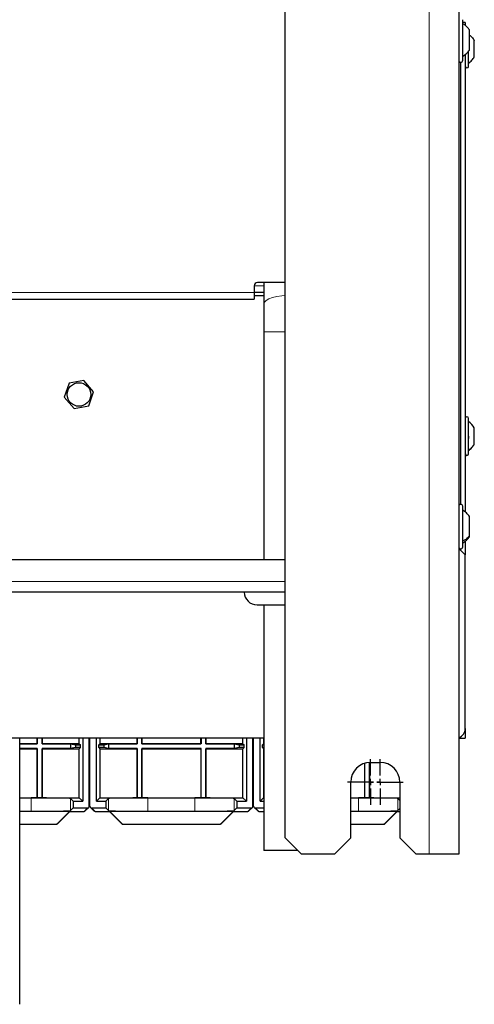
# Paper-space layout 'Blatt3' of a CAD drawing. Header units: millimetres. Extents: x 5 to 418, y 2 to 292.
# Tile 78 of 83: x 344 to 367, y 89 to 139. Entities that reach past the tile are written whole.
import ezdxf

# ---------------------------------------------------------------- set-up
doc = ezdxf.new("R2010")
doc.units = ezdxf.units.MM
doc.layers.add('SLD-0', color=7, linetype='Continuous')

# ---------------------------------------------------------------- blocks, each defined once
blk = doc.blocks.new('SW_CENTERMARKSYMBOL_21')
at = {"layer": 'SLD-0', "color": 0}
for p, q in [((0, 0.333), (0, 1.167)), ((-0.333, 0), (-1.167, 0)), ((0, 0), (-0.167, 0)), ((0, 0), (0, 0.167)), ((0, 0), (0, -0.167)), ((0, 0), (0.167, 0)), ((0.333, 0), (1.167, 0)), ((0, -0.333), (0, -1.167))]:
    blk.add_line(p, q, dxfattribs=at)
blk = doc.blocks.new('SW_CENTERMARKSYMBOL_22')
at = {"layer": 'SLD-0', "color": 0}
for p, q in [((0, 0.333), (0, 1.167)), ((-0.333, 0), (-1.167, 0)), ((0, 0), (-0.167, 0)), ((0, 0), (0, 0.167)), ((0, 0), (0, -0.167)), ((0, 0), (0.167, 0)), ((0.333, 0), (1.167, 0)), ((0, -0.333), (0, -1.167))]:
    blk.add_line(p, q, dxfattribs=at)

psp = doc.layouts.new('Blatt3')

# ---------------------------------------------------------------- linework, layer by layer
at = {"color": 7, "linetype": 'Continuous', "lineweight": 18}
for p, q in [((364.8462, 96.2268), (364.8462, 242.0601)), ((336.5962, 124.8101), (355.9295, 124.8101)), ((356.4295, 125.1435), (355.9295, 125.1435)), ((357.5128, 122.7995), (356.4295, 122.7995)), ((320.8462, 110.0935), (357.5128, 110.0935)), ((344.5841, 99.0847), (344.5841, 98.4081)), ((346.5838, 99.0504), (346.5838, 98.4424)), ((348.5252, 99.0504), (348.5252, 98.4424)), ((350.5249, 99.0847), (350.5249, 98.4081)), ((352.9175, 99.0847), (352.9175, 98.4081)), ((354.9172, 99.0504), (354.9172, 98.4424)), ((361.2508, 99.0847), (361.2508, 98.4081)), ((363.2505, 99.0504), (363.2505, 98.4424)), ((347.2727, 98.398), (347.4545, 98.5798)), ((347.6546, 98.5798), (347.8363, 98.398)), ((355.606, 98.398), (355.7878, 98.5798)), ((355.9879, 98.5798), (356.1697, 98.398)), ((345.8609, 97.7479), (345.8592, 97.7523)), ((345.9181, 97.7767), (345.9199, 97.7723)), ((349.1892, 97.7723), (349.191, 97.7767)), ((349.2499, 97.7523), (349.2481, 97.7479)), ((354.1943, 97.7479), (354.1925, 97.7523)), ((354.2514, 97.7767), (354.2532, 97.7723)), ((362.5276, 97.7479), (362.5258, 97.7523)), ((362.5847, 97.7767), (362.5865, 97.7723))]:
    psp.add_line(p, q, dxfattribs=at)
at = {"color": 7, "linetype": 'Continuous', "lineweight": 25}
for p, q in [((366.3462, 242.0601), (366.3462, 96.2268)), ((357.5128, 97.0601), (357.5128, 241.2268)), ((366.5462, 138.6907), (366.5462, 138.6935)), ((366.5462, 136.6268), (366.5462, 138.6907)), ((366.6795, 138.5518), (366.5462, 138.5518)), ((366.6795, 138.5518), (366.6795, 138.3955)), ((366.8962, 137.1482), (366.8962, 138.1721)), ((367.1378, 136.806), (367.1378, 137.631)), ((366.6795, 136.9247), (366.6795, 113.6308)), ((366.8462, 136.3185), (366.8462, 137.0877)), ((366.4295, 136.5282), (366.4295, 114.0254)), ((357.5128, 125.3101), (356.0962, 125.3101)), ((356.4295, 125.3101), (356.4295, 124.2246)), ((355.9295, 125.1435), (355.9295, 124.8101)), ((355.9295, 124.8101), (355.9295, 124.4768)), ((356.4295, 124.8101), (355.9295, 124.8101)), ((336.5962, 124.4768), (355.9295, 124.4768)), ((356.4295, 124.6435), (355.9295, 124.6435)), ((356.4295, 124.2246), (356.4295, 122.7995)), ((356.4295, 122.7995), (356.4295, 111.2268)), ((347.2636, 120.3361), (346.5167, 120.1944)), ((347.7597, 119.7602), (347.2636, 120.3361)), ((346.5167, 120.1944), (346.266, 119.4768)), ((346.266, 119.4768), (346.7621, 118.9008)), ((347.509, 119.0425), (347.7597, 119.7602)), ((346.7621, 118.9008), (347.509, 119.0425)), ((366.8462, 116.6018), (366.8462, 118.4018)), ((367.1378, 117.0957), (367.1378, 117.9143)), ((367.1378, 117.0897), (367.1378, 117.0957)), ((366.5462, 111.8601), (366.5462, 113.9268)), ((366.8962, 112.4376), (366.8962, 113.4068)), ((366.8962, 112.3802), (366.8962, 112.4376)), ((366.6795, 111.4518), (366.3462, 111.7851)), ((366.6795, 112.1562), (366.6795, 111.4518)), ((366.6795, 102.6185), (366.6795, 111.4518)), ((320.8462, 111.2268), (357.5128, 111.2268)), ((357.5128, 109.5601), (320.8462, 109.5601)), ((356.0795, 108.9101), (357.5128, 108.9101)), ((356.4295, 108.9101), (356.4295, 96.4101)), ((366.6795, 102.6185), (366.6795, 102.1185)), ((356.4295, 102.1185), (336.0962, 102.1185)), ((343.9962, 88.5798), (343.9962, 102.1185)), ((343.9962, 101.8406), (344.8878, 101.8406)), ((344.8922, 101.8362), (343.9962, 101.8362)), ((344.8878, 101.8406), (344.8878, 102.1185)), ((344.8922, 101.8362), (344.8878, 101.8406)), ((344.8922, 102.1185), (344.8922, 101.8362)), ((345.1335, 102.1185), (345.1335, 101.8362)), ((345.1335, 101.8362), (345.1378, 101.8406)), ((345.1335, 101.8362), (346.5873, 101.8362)), ((345.1378, 101.8406), (345.1378, 102.1185)), ((347.027, 101.8406), (345.1378, 101.8406)), ((346.5873, 101.8362), (346.8352, 101.7867)), ((346.5873, 101.8362), (346.5873, 101.5949)), ((346.8352, 101.7867), (347.0852, 101.7824)), ((346.8352, 101.7867), (346.8352, 101.6444)), ((347.027, 101.8406), (347.027, 102.1185)), ((347.027, 101.8406), (347.0852, 101.7824)), ((347.0852, 101.6487), (347.0852, 101.7824)), ((347.2045, 102.1185), (347.2045, 98.9131)), ((347.5378, 98.6631), (347.5378, 102.1185)), ((347.5712, 98.6631), (347.5712, 102.1185)), ((347.9046, 98.9131), (347.9046, 102.1185)), ((348.082, 101.8406), (348.0238, 101.7824)), ((348.0238, 101.7824), (348.2738, 101.7867)), ((348.0238, 101.6487), (348.0238, 101.7824)), ((348.082, 102.1185), (348.082, 101.8406)), ((349.9712, 101.8406), (348.082, 101.8406)), ((348.2738, 101.7867), (348.5217, 101.8362)), ((348.2738, 101.7867), (348.2738, 101.6444)), ((348.5217, 101.8362), (349.9755, 101.8362)), ((348.5217, 101.8362), (348.5217, 101.5949)), ((349.9712, 102.1185), (349.9712, 101.8406)), ((349.9755, 101.8362), (349.9712, 101.8406)), ((349.9755, 101.8362), (349.9755, 102.1185)), ((350.2168, 101.8362), (350.2168, 102.1185)), ((350.2168, 101.8362), (350.2212, 101.8406)), ((353.2255, 101.8362), (350.2168, 101.8362)), ((350.2212, 102.1185), (350.2212, 101.8406)), ((350.2212, 101.8406), (353.2212, 101.8406)), ((353.2212, 101.8406), (353.2212, 102.1185)), ((353.2255, 101.8362), (353.2212, 101.8406)), ((353.2255, 102.1185), (353.2255, 101.8362)), ((353.4668, 102.1185), (353.4668, 101.8362)), ((353.4668, 101.8362), (353.4712, 101.8406)), ((353.4668, 101.8362), (354.9206, 101.8362)), ((353.4712, 101.8406), (353.4712, 102.1185)), ((355.3603, 101.8406), (353.4712, 101.8406)), ((354.9206, 101.8362), (355.1685, 101.7867)), ((354.9206, 101.8362), (354.9206, 101.5949)), ((355.1685, 101.7867), (355.4185, 101.7824)), ((355.1685, 101.7867), (355.1685, 101.6444)), ((355.3603, 101.8406), (355.3603, 102.1185)), ((355.3603, 101.8406), (355.4185, 101.7824)), ((355.4185, 101.6487), (355.4185, 101.7824)), ((355.5378, 102.1185), (355.5378, 98.9131)), ((355.8712, 98.6631), (355.8712, 102.1185)), ((355.9045, 98.6631), (355.9045, 102.1185)), ((356.2379, 98.9131), (356.2379, 102.1185)), ((356.4154, 101.8406), (356.3572, 101.7824)), ((356.3572, 101.7824), (356.4295, 101.7836)), ((356.3572, 101.6487), (356.3572, 101.7824)), ((356.4154, 102.1185), (356.4154, 101.8406)), ((356.4295, 101.8406), (356.4154, 101.8406)), ((366.3462, 102.1185), (366.6795, 102.1185)), ((344.8922, 101.5949), (343.9962, 101.5949)), ((343.9962, 101.5906), (344.8878, 101.5906)), ((344.8922, 101.5949), (344.8878, 101.5906)), ((344.8878, 101.5906), (344.8878, 99.0906)), ((344.8922, 99.0949), (344.8922, 101.5949)), ((345.1335, 101.5949), (345.1378, 101.5906)), ((346.5873, 101.5949), (345.1335, 101.5949)), ((345.1335, 101.5949), (345.1335, 99.0949)), ((345.1378, 101.5906), (347.027, 101.5906)), ((345.1378, 99.0906), (345.1378, 101.5906)), ((346.8352, 101.6444), (346.5873, 101.5949)), ((347.0852, 101.6487), (346.8352, 101.6444)), ((347.0852, 101.6487), (347.027, 101.5906)), ((347.027, 99.0906), (347.027, 101.5906)), ((348.0238, 101.6487), (348.082, 101.5906)), ((348.2738, 101.6444), (348.0238, 101.6487)), ((348.082, 101.5906), (348.082, 99.0906)), ((348.082, 101.5906), (349.9712, 101.5906)), ((348.5217, 101.5949), (348.2738, 101.6444)), ((349.9755, 101.5949), (348.5217, 101.5949)), ((349.9755, 101.5949), (349.9712, 101.5906)), ((349.9712, 101.5906), (349.9712, 99.0906)), ((349.9755, 99.0949), (349.9755, 101.5949)), ((353.2255, 101.5949), (350.2168, 101.5949)), ((350.2168, 101.5949), (350.2168, 99.0949)), ((350.2168, 101.5949), (350.2212, 101.5906)), ((350.2212, 101.5906), (353.2212, 101.5906)), ((350.2212, 99.0906), (350.2212, 101.5906)), ((353.2255, 101.5949), (353.2212, 101.5906)), ((353.2212, 101.5906), (353.2212, 99.0906)), ((353.2255, 99.0949), (353.2255, 101.5949)), ((353.4668, 101.5949), (353.4712, 101.5906)), ((354.9206, 101.5949), (353.4668, 101.5949)), ((353.4668, 101.5949), (353.4668, 99.0949)), ((353.4712, 101.5906), (355.3603, 101.5906)), ((353.4712, 99.0906), (353.4712, 101.5906)), ((355.1685, 101.6444), (354.9206, 101.5949)), ((355.4185, 101.6487), (355.1685, 101.6444)), ((355.4185, 101.6487), (355.3603, 101.5906)), ((355.3603, 99.0906), (355.3603, 101.5906)), ((356.3572, 101.6487), (356.4154, 101.5906)), ((356.4295, 101.6475), (356.3572, 101.6487)), ((356.4154, 101.5906), (356.4154, 99.0906)), ((356.4154, 101.5906), (356.4295, 101.5906)), ((361.5545, 100.85), (361.5545, 99.0906)), ((361.5589, 99.0949), (361.5589, 100.8513)), ((361.8001, 100.8924), (361.8001, 99.0949)), ((361.8045, 99.0906), (361.8045, 100.8926)), ((361.8462, 100.8935), (362.3462, 100.8935)), ((360.8462, 97.0601), (360.8462, 99.8935)), ((363.3462, 99.8935), (363.3462, 97.0601)), ((343.9962, 99.0906), (344.8878, 99.0906)), ((343.9962, 99.0847), (344.5841, 99.0847)), ((344.8922, 99.0949), (344.8878, 99.0906)), ((344.8878, 99.0906), (345.1378, 99.0906)), ((345.1335, 99.0949), (344.8922, 99.0949)), ((345.1335, 99.0949), (345.1378, 99.0906)), ((345.1378, 99.0906), (347.027, 99.0906)), ((346.5838, 99.0504), (346.7212, 98.9131)), ((346.7212, 98.9131), (347.2045, 98.9131)), ((346.7212, 98.9131), (346.7212, 98.5798)), ((347.2045, 98.9131), (347.027, 99.0906)), ((348.082, 99.0906), (347.9046, 98.9131)), ((347.9046, 98.9131), (348.3878, 98.9131)), ((348.082, 99.0906), (349.9712, 99.0906)), ((348.3878, 98.9131), (348.5252, 99.0504)), ((348.3878, 98.9131), (348.3878, 98.5798)), ((349.9755, 99.0949), (349.9712, 99.0906)), ((349.9712, 99.0906), (350.2212, 99.0906)), ((350.2168, 99.0949), (349.9755, 99.0949)), ((350.2168, 99.0949), (350.2212, 99.0906)), ((350.2212, 99.0906), (353.2212, 99.0906)), ((350.5249, 99.0847), (352.9175, 99.0847)), ((353.2255, 99.0949), (353.2212, 99.0906)), ((353.2212, 99.0906), (353.4712, 99.0906)), ((353.4668, 99.0949), (353.2255, 99.0949)), ((353.4668, 99.0949), (353.4712, 99.0906)), ((353.4712, 99.0906), (355.3603, 99.0906)), ((354.9172, 99.0504), (355.0545, 98.9131)), ((355.0545, 98.9131), (355.5378, 98.9131)), ((355.0545, 98.9131), (355.0545, 98.5798)), ((355.5378, 98.9131), (355.3603, 99.0906)), ((356.4154, 99.0906), (356.2379, 98.9131)), ((356.2379, 98.9131), (356.4295, 98.9131)), ((356.4154, 99.0906), (356.4295, 99.0906)), ((360.8462, 99.0906), (361.5545, 99.0906)), ((360.8462, 99.0847), (361.2508, 99.0847)), ((361.5589, 99.0949), (361.5545, 99.0906)), ((361.5545, 99.0906), (361.8045, 99.0906)), ((361.8001, 99.0949), (361.5589, 99.0949)), ((361.8001, 99.0949), (361.8045, 99.0906)), ((361.8045, 99.0906), (363.3462, 99.0906)), ((363.2505, 99.0504), (363.3462, 98.9548)), ((343.9962, 98.4081), (344.5841, 98.4081)), ((343.9962, 98.4023), (346.5437, 98.4023)), ((345.9181, 97.7767), (346.5437, 98.4023)), ((345.9199, 97.7723), (346.5455, 98.398)), ((346.5455, 98.398), (346.5437, 98.4023)), ((346.5455, 98.398), (347.2727, 98.398)), ((346.5838, 98.4424), (346.7212, 98.5798)), ((346.7212, 98.5798), (347.4545, 98.5798)), ((347.3316, 98.4224), (347.5134, 98.6042)), ((347.5956, 98.6042), (347.7774, 98.4224)), ((347.6546, 98.5798), (348.3878, 98.5798)), ((347.8363, 98.398), (348.5635, 98.398)), ((348.3878, 98.5798), (348.5252, 98.4424)), ((348.5635, 98.398), (348.5653, 98.4023)), ((348.5635, 98.398), (349.1892, 97.7723)), ((348.5653, 98.4023), (354.8771, 98.4023)), ((348.5653, 98.4023), (349.191, 97.7767)), ((350.5249, 98.4081), (352.9175, 98.4081)), ((354.2514, 97.7767), (354.8771, 98.4023)), ((354.2532, 97.7723), (354.8789, 98.398)), ((354.8789, 98.398), (354.8771, 98.4023)), ((354.8789, 98.398), (355.606, 98.398)), ((354.9172, 98.4424), (355.0545, 98.5798)), ((355.0545, 98.5798), (355.7878, 98.5798)), ((355.6649, 98.4224), (355.8468, 98.6042)), ((355.9289, 98.6042), (356.1108, 98.4224)), ((355.9879, 98.5798), (356.4295, 98.5798)), ((356.1697, 98.398), (356.4295, 98.398)), ((360.8462, 98.4081), (361.2508, 98.4081)), ((360.8462, 98.4023), (363.2104, 98.4023)), ((362.5847, 97.7767), (363.2104, 98.4023)), ((362.5865, 97.7723), (363.2122, 98.398)), ((363.2122, 98.398), (363.2104, 98.4023)), ((363.2122, 98.398), (363.3462, 98.398)), ((363.2505, 98.4424), (363.3462, 98.5381)), ((343.9962, 97.7523), (345.8592, 97.7523)), ((343.9962, 97.7479), (345.8609, 97.7479)), ((349.2481, 97.7479), (354.1943, 97.7479)), ((349.2499, 97.7523), (354.1925, 97.7523)), ((360.8462, 97.7523), (362.5258, 97.7523)), ((360.8462, 97.7479), (362.5276, 97.7479)), ((357.5128, 97.0601), (358.3462, 96.2268)), ((360.0128, 96.2268), (360.8462, 97.0601)), ((363.3462, 97.0601), (364.1795, 96.2268)), ((358.1628, 96.4101), (356.4295, 96.4101)), ((360.0128, 96.2268), (358.3462, 96.2268)), ((364.8462, 96.2268), (364.1795, 96.2268)), ((366.3462, 96.2268), (364.8462, 96.2268))]:
    psp.add_line(p, q, dxfattribs=at)
at = {"color": 7, "linetype": 'Continuous', "lineweight": 18, "flags": 128}
psp.add_lwpolyline([(357.5128, 124.6483), (357.3451, 124.6365), (357.094, 124.6023), (356.8703, 124.5504), (356.6844, 124.4833), (356.545, 124.4041), (356.4587, 124.3165), (356.4295, 124.2246)], dxfattribs=at)
at = {"color": 7, "linetype": 'Continuous', "lineweight": 25}
psp.add_circle((347.0128, 119.6185), 0.6, dxfattribs=at)
for centre, radius, start, end in [((366.4462, 136.6268), 0.1, 180, 360), ((366.7628, 136.3185), 0.0833, 180, 0), ((356.0962, 125.1435), 0.1667, 90, 180), ((366.7628, 118.4018), 0.0833, 360, 180), ((366.3013, 117.4468), 0.9583, 29.1989, 55.34848), ((366.7628, 116.6018), 0.0833, 180, 0), ((366.4462, 113.9268), 0.1, 0, 180), ((366.4462, 111.8601), 0.1, 180, 360), ((356.0795, 109.5601), 0.65, 180, 270), ((366.1795, 102.6185), 0.5, 289.47122, 0), ((361.8462, 99.8935), 1, 90, 180), ((362.3462, 99.8935), 1, 0, 90), ((347.2727, 98.4813), 0.0833, 270, 315), ((347.8363, 98.4813), 0.0833, 225, 270), ((355.606, 98.4813), 0.0833, 270, 315), ((356.1697, 98.4813), 0.0833, 225, 270), ((345.8609, 97.8312), 0.0833, 270, 315), ((349.2481, 97.8312), 0.0833, 225, 270), ((354.1943, 97.8312), 0.0833, 270, 315), ((362.5276, 97.8312), 0.0833, 270, 315)]:
    psp.add_arc(centre, radius, start, end, dxfattribs=at)
at = {"color": 7, "linetype": 'Continuous', "lineweight": 18}
for centre, start, end in [((347.2727, 98.4813), 269.98044, 314.99849), ((347.8363, 98.4813), 225.00151, 270.01956), ((355.606, 98.4813), 269.98044, 314.99849), ((356.1697, 98.4813), 225.00151, 270.01956), ((345.8609, 97.8313), 270.00748, 314.99252), ((349.2481, 97.8313), 225.00748, 269.99252), ((354.1943, 97.8313), 270.00748, 314.99252), ((362.5276, 97.8313), 270.00748, 314.99252)]:
    psp.add_arc(centre, 0.0833, start, end, dxfattribs=at)
at = {"color": 7, "linetype": 'Continuous', "lineweight": 25}
for centre, major_axis, ratio, start_param, end_param in [((344.5841, 99.0498), (2, 0), 0.0174551, 0.0174533, 1.5707963), ((350.5249, 99.0498), (2, 0), 0.0174551, 1.5707963, 3.1241394), ((352.9175, 99.0498), (2, 0), 0.0174551, 0.0174533, 1.5707963), ((361.2508, 99.0498), (2, 0), 0.0174551, 0.0174533, 1.5707963), ((344.5841, 98.443), (2, 0), 0.0174551, 4.712389, 6.265732), ((347.4545, 98.6631), (-0.0589, -0.0589), 0.9996955, 0.7852459, 2.3563468), ((347.6545, 98.6631), (0.0589, -0.0589), 0.9996955, 3.9268385, 5.4979394), ((350.5249, 98.443), (2, 0), 0.0174551, 3.1590459, 4.712389), ((352.9175, 98.443), (2, 0), 0.0174551, 4.712389, 6.265732), ((355.7878, 98.6631), (-0.0589, -0.0589), 0.9996955, 0.7852459, 2.3563468), ((355.9879, 98.6631), (0.0589, -0.0589), 0.9996955, 3.9268385, 5.4979394), ((361.2508, 98.443), (2, 0), 0.0174551, 4.712389, 6.265732), ((345.8591, 97.8356), (0.0319, -0.077), 0.9998216, 5.8905493, 6.6758213), ((349.2499, 97.8356), (0.0319, 0.077), 0.9998216, 2.7489567, 3.5342286), ((354.1925, 97.8356), (0.0319, -0.077), 0.9998216, 5.8905493, 6.6758213), ((362.5258, 97.8356), (0.0319, -0.077), 0.9998216, 5.8905493, 6.6758213)]:
    psp.add_ellipse(centre, major_axis=major_axis, ratio=ratio, start_param=start_param, end_param=end_param, dxfattribs=at)
at = {"color": 7, "linetype": 'Continuous', "lineweight": 18}
for points in [[(366.5462, 138.4913), (366.6139, 138.4483), (366.7493, 138.3624), (366.8472, 138.2355), (366.8962, 138.1721)], [(366.8462, 116.7799), (366.904, 116.8243), (367.0196, 116.9131), (367.0984, 117.0349), (367.1378, 117.0957)], [(366.5462, 112.1534), (366.6139, 112.1917), (366.7493, 112.2682), (366.8472, 112.3811), (366.8962, 112.4376)]]:
    psp.add_open_spline(points, degree=3, dxfattribs=at)
at = {"color": 7, "linetype": 'Continuous', "lineweight": 25}
for points, knots in [([(366.8962, 137.908), (366.936, 137.8763), (367.0331, 137.799), (367.099, 137.6933), (367.1378, 137.631)], [0, 0, 0, 0, 0.4102118, 1, 1, 1, 1]), ([(366.5462, 136.8304), (366.6139, 136.8732), (366.7493, 136.959), (366.8472, 137.0857), (366.8962, 137.149)], [0, 0, 0, 0, 0.5, 1, 1, 1, 1]), ([(366.8177, 117.5179), (366.8216, 117.5141), (366.8293, 117.5065), (366.8386, 117.4869), (366.8447, 117.4626), (366.8469, 117.4358), (366.8447, 117.4106), (366.8386, 117.3908), (366.8294, 117.3776), (366.8216, 117.3753), (366.8177, 117.3742)], [0, 0, 0, 0, 0.1252217, 0.2494831, 0.3743256, 0.4990628, 0.6238964, 0.749388, 0.8744406, 1, 1, 1, 1]), ([(366.8462, 116.7691), (366.904, 116.8142), (367.0196, 116.9043), (367.0984, 117.0279), (367.1378, 117.0896)], [0, 0, 0, 0, 0.5, 1, 1, 1, 1]), ([(366.8962, 113.4068), (366.8472, 113.4704), (366.7493, 113.5976), (366.6139, 113.6837), (366.5462, 113.7268)], [0, 0, 0, 0, 0.5, 1, 1, 1, 1]), ([(366.8962, 113.4068), (366.8472, 113.4703), (366.7493, 113.5975), (366.6139, 113.6837), (366.5462, 113.7267)], [0, 0, 0, 0, 0.5, 1, 1, 1, 1]), ([(366.5462, 112.0602), (366.6139, 112.1033), (366.7493, 112.1894), (366.8472, 112.3166), (366.8962, 112.3802)], [0, 0, 0, 0, 0.5, 1, 1, 1, 1]), ([(366.5462, 112.0602), (366.6139, 112.1032), (366.7493, 112.1894), (366.8472, 112.3166), (366.8962, 112.3802)], [0, 0, 0, 0, 0.5, 1, 1, 1, 1])]:
    psp.add_open_spline(points, degree=3, knots=knots, dxfattribs=at)
for points in [[(366.5462, 136.829), (366.6139, 136.872), (366.7493, 136.9579), (366.8472, 137.0847), (366.8962, 137.1482)], [(366.8462, 136.4851), (366.904, 136.5303), (367.0196, 136.6205), (367.0984, 136.7441), (367.1378, 136.806)]]:
    psp.add_open_spline(points, degree=3, dxfattribs=at)

# ---------------------------------------------------------------- block references
at = {"layer": 'SLD-0', "color": 7}
for name, p in [('SW_CENTERMARKSYMBOL_21', (361.8462, 99.8935)), ('SW_CENTERMARKSYMBOL_22', (362.3462, 99.8935))]:
    psp.add_blockref(name, p, dxfattribs=at)

doc.saveas('drawing.dxf')
